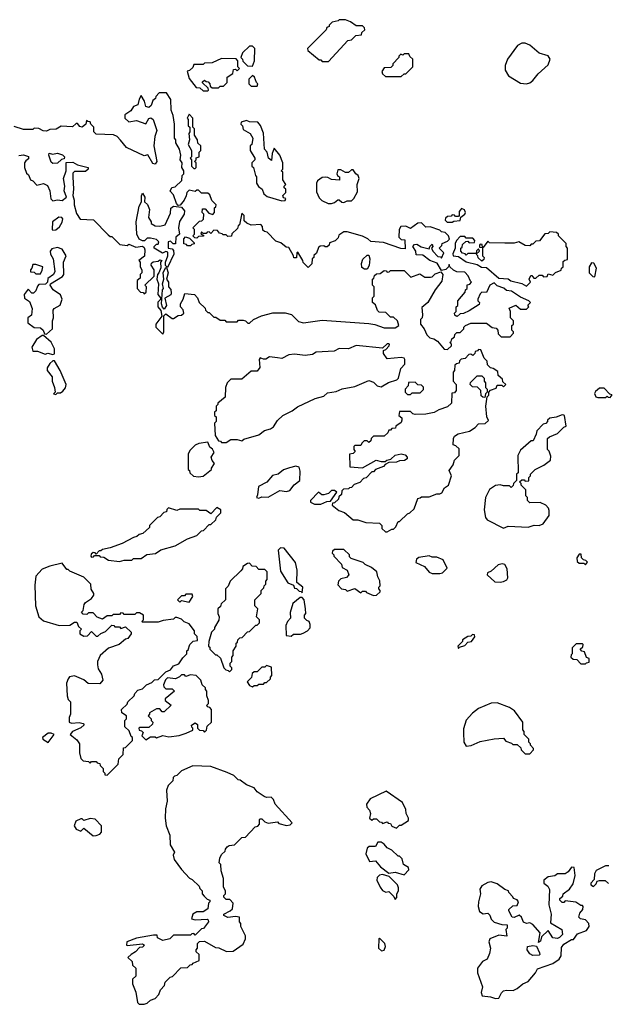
# Model space of a CAD drawing. Extents: x 2386423 to 2568864, y 578392 to 761999.
# Tile 73 of 256: x 2516571 to 2520360, y 593492 to 599850. Entities that reach past the tile are written whole.
import ezdxf

# ---------------------------------------------------------------- set-up
doc = ezdxf.new("R2010")
doc.units = 0

msp = doc.modelspace()

# ---------------------------------------------------------------- linework, layer by layer
at = {"layer": '0CON05XD'}
for points in [[(2518565, 599580), (2518690, 599715), (2518715, 599720), (2518743, 599747), (2518778.3, 599751.7), (2518781.7, 599768.3), (2518800, 599785), (2518798.3, 599798.3), (2518785, 599810), (2518745, 599810), (2518707, 599837), (2518675, 599850), (2518635, 599850), (2518627, 599843), (2518590, 599835), (2518570, 599815), (2518570, 599805), (2518555, 599800), (2518550, 599785), (2518430, 599665), (2518431.7, 599651.7), (2518505, 599590), (2518515, 599590), (2518525, 599580), (2518565, 599580)], [(2518075, 599550), (2518087.5, 599585), (2518090, 599665), (2518075, 599680), (2518055, 599680), (2518010, 599635), (2518000, 599605), (2518010, 599595), (2518011.7, 599581.7), (2518041.7, 599551.7), (2518075, 599550)], [(2519845, 599436.7), (2519865, 599443.3), (2519885, 599456.7), (2519920.5, 599499.5), (2519985, 599557.5), (2519996.7, 599595), (2519985, 599617.5), (2519925, 599633.3), (2519866.1, 599686.1), (2519835, 599697.5), (2519815, 599697.5), (2519787, 599683), (2519722.5, 599595), (2519707.5, 599555), (2519707.5, 599525), (2519727, 599487), (2519805, 599440), (2519845, 599436.7)], [(2517785, 599390), (2517790, 599395), (2517788.3, 599408.3), (2517751.7, 599441.7), (2517751.7, 599448.3), (2517765, 599460), (2517775, 599450), (2517788.3, 599448.3), (2517800, 599435), (2517801.7, 599421.7), (2517815, 599410), (2517855, 599410), (2517865, 599420), (2517888.3, 599421.7), (2517910, 599445), (2517911.7, 599478.3), (2517948.3, 599501.7), (2517951.7, 599528.3), (2517965, 599530), (2517975, 599520), (2517990, 599535), (2517980, 599545), (2517980, 599585), (2517968.3, 599598.3), (2517875, 599600), (2517815, 599572.5), (2517765, 599570), (2517755, 599560), (2517695, 599560), (2517688.3, 599541.7), (2517668.3, 599521.7), (2517651.7, 599518.3), (2517665, 599470), (2517711.7, 599411.7), (2517735, 599410), (2517755, 599390), (2517785, 599390)], [(2519035, 599482.5), (2519055, 599500), (2519065, 599500), (2519110, 599545), (2519110, 599595), (2519091.7, 599611.7), (2519085, 599630), (2519055, 599630), (2519045, 599620), (2519031.7, 599628.3), (2519020, 599615), (2519020, 599605), (2518980, 599565), (2518980, 599555), (2518968.3, 599541.7), (2518925, 599540), (2518910, 599515), (2518915, 599500), (2518933, 599483), (2519035, 599482.5)], [(2518105, 599420), (2518110, 599435), (2518100, 599445), (2518088.3, 599478.3), (2518075, 599490), (2518050, 599465), (2518050, 599435), (2518065, 599420), (2518105, 599420)], [(2519335, 597720), (2519360, 597745), (2519360, 597755), (2519350, 597765), (2519358.3, 597771.7), (2519361.7, 597788.3), (2519378.3, 597801.7), (2519381.7, 597818.3), (2519395, 597830), (2519415, 597830), (2519440, 597855), (2519440, 597865), (2519450, 597875), (2519485, 597890), (2519585, 597890), (2519621.7, 597861.7), (2519648.3, 597858.3), (2519660, 597845), (2519661.7, 597821.7), (2519681.7, 597801.7), (2519738.3, 597801.7), (2519760, 597825), (2519760, 597835), (2519750, 597845), (2519750, 597875), (2519760, 597885), (2519760, 597905), (2519740, 597925), (2519740, 597965), (2519731.7, 597988.3), (2519775, 598007.5), (2519805, 597980), (2519845, 597980), (2519860, 597995), (2519853, 598007), (2519870, 598025), (2519860, 598035), (2519805, 598057.5), (2519747, 598097), (2519715, 598102.5), (2519697, 598117), (2519655, 598132.5), (2519635, 598150), (2519607.5, 598135), (2519585, 598087.5), (2519555, 598090), (2519545, 598080), (2519530, 598045), (2519530, 598035), (2519540, 598025), (2519538.3, 598011.7), (2519475, 597970), (2519437, 597953), (2519415, 597950), (2519397, 597933), (2519390, 597935), (2519381.7, 597941.7), (2519380, 597955), (2519390, 597965), (2519390, 597995), (2519400, 598005), (2519400, 598035), (2519448.3, 598091.7), (2519450, 598105), (2519460, 598115), (2519461.7, 598138.3), (2519478.3, 598141.7), (2519490, 598155), (2519481.7, 598161.7), (2519467, 598197), (2519445, 598220), (2519395, 598222.5), (2519373, 598233), (2519350, 598255), (2519345, 598270), (2519340, 598255), (2519322.5, 598237.5), (2519295, 598230), (2519268.3, 598278.3), (2519220, 598295), (2519175, 598330), (2519131.7, 598331.7), (2519130, 598355), (2519110, 598385), (2519121.7, 598398.3), (2519135, 598400), (2519163, 598383), (2519215, 598370), (2519220, 598385), (2519235, 598400), (2519240, 598385), (2519230, 598375), (2519240, 598355), (2519271.7, 598321.7), (2519288.3, 598318.3), (2519295, 598310), (2519310, 598345), (2519280, 598375), (2519298.3, 598391.7), (2519300, 598405), (2519335, 598420), (2519346.4, 598433.6), (2519340, 598455), (2519320, 598475), (2519295, 598480), (2519285, 598490), (2519221.7, 598511.7), (2519195, 598510), (2519165, 598537.5), (2519143, 598537), (2519095, 598502.5), (2519065, 598517.5), (2519032.5, 598515), (2519022.5, 598495), (2519020, 598445), (2519035, 598430), (2519058.3, 598428.3), (2519060, 598370), (2519033, 598373), (2518921.7, 598411.7), (2518838.3, 598418.3), (2518820, 598435), (2518785, 598452.5), (2518685, 598480), (2518665, 598480), (2518631.7, 598458.3), (2518628.3, 598441.7), (2518608.3, 598421.7), (2518571.7, 598408.3), (2518570, 598395), (2518557, 598383), (2518543, 598383), (2518535, 598390), (2518511.7, 598388.3), (2518501.7, 598378.3), (2518488.3, 598341.7), (2518471.7, 598328.3), (2518470, 598315), (2518460, 598305), (2518457, 598273), (2518435, 598250), (2518401.7, 598281.7), (2518400, 598295), (2518368.3, 598348.3), (2518360, 598345), (2518358.3, 598311.7), (2518341.7, 598311.7), (2518340, 598325), (2518308.3, 598378.3), (2518291.7, 598381.7), (2518258.3, 598408.3), (2518225, 598420), (2518168.3, 598478.3), (2518151.7, 598481.7), (2518141.7, 598491.7), (2518140, 598515), (2518128.3, 598528.3), (2518065, 598522.5), (2518037, 598537), (2518021.7, 598551.7), (2518020, 598585), (2518005, 598600), (2517990, 598525), (2517981.7, 598518.3), (2517978.3, 598501.7), (2517941.7, 598468.3), (2517938.3, 598451.7), (2517915, 598450), (2517905, 598460), (2517885, 598460), (2517878.3, 598468.3), (2517861.7, 598471.7), (2517848.3, 598488.3), (2517825, 598490), (2517805, 598470), (2517795, 598480), (2517781.7, 598478.3), (2517775, 598470), (2517755, 598470), (2517745, 598480), (2517740, 598465), (2517758.3, 598458.3), (2517758.3, 598451.7), (2517725, 598450), (2517715, 598440), (2517701.7, 598441.7), (2517690, 598455), (2517700, 598465), (2517700, 598495), (2517690, 598505), (2517731.7, 598548.3), (2517748.3, 598551.7), (2517758.3, 598561.7), (2517760, 598595), (2517750, 598605), (2517751.7, 598628.3), (2517768.3, 598628.3), (2517791.7, 598601.7), (2517818.3, 598591.7), (2517830, 598605), (2517830, 598635), (2517838.3, 598641.7), (2517840, 598655), (2517811.7, 598681.7), (2517798.3, 598718.3), (2517785, 598730), (2517745, 598730), (2517725, 598750), (2517715, 598750), (2517705, 598740), (2517665, 598750), (2517650, 598735), (2517647, 598713), (2517632.5, 598685), (2517608.3, 598651.7), (2517595, 598650), (2517583, 598663), (2517565, 598720), (2517543, 598743), (2517553.6, 598766.4), (2517575, 598770), (2517618.3, 598811.7), (2517620, 598845), (2517630, 598855), (2517630, 598875), (2517617.5, 598895), (2517620, 598925), (2517607.5, 598945), (2517612.5, 598975), (2517602.5, 599015), (2517580, 599055), (2517580, 599075), (2517570, 599085), (2517570, 599175), (2517561.7, 599231.7), (2517550, 599265), (2517547.5, 599335), (2517518.3, 599378.3), (2517471.7, 599378.3), (2517450, 599355), (2517448.3, 599341.7), (2517431.7, 599328.3), (2517420, 599295), (2517405, 599282.5), (2517385, 599290), (2517377.5, 599325), (2517355, 599360), (2517343, 599337), (2517335, 599300), (2517305, 599290), (2517288.3, 599261.7), (2517250, 599235), (2517250, 599215), (2517275, 599190), (2517325, 599200), (2517385, 599177.5), (2517405, 599212.5), (2517417, 599217), (2517432.5, 599205), (2517457.5, 599135), (2517443.8, 599095), (2517437.5, 599035), (2517456.2, 598935), (2517445, 598917.5), (2517431.7, 598921.7), (2517398.3, 598978.3), (2517375, 598970), (2517260, 599025), (2517223, 599073), (2517200, 599095), (2517177, 599107), (2517065, 599110), (2517050, 599125), (2517050, 599155), (2517030, 599175), (2517025, 599190), (2517011.7, 599191.7), (2517001.7, 599198.3), (2516997.5, 599175), (2516975, 599156.2), (2516959.3, 599159.3), (2516945, 599180), (2516935, 599180), (2516911.7, 599158.3), (2516838.3, 599161.7), (2516807, 599143), (2516765, 599140), (2516745, 599130), (2516723, 599133), (2516695, 599147.5), (2516665, 599150), (2516655, 599140), (2516595, 599140), (2516535, 599160)], [(2517705, 598890), (2517710, 598895), (2517710, 598925), (2517700, 598935), (2517710, 598945), (2517711.7, 598958.3), (2517730, 598965), (2517730, 598995), (2517740, 599005), (2517740, 599035), (2517721.7, 599051.7), (2517720, 599075), (2517700, 599105), (2517700, 599145), (2517690, 599155), (2517690, 599215), (2517665, 599240), (2517652.5, 599215), (2517660, 599205), (2517660, 599165), (2517670, 599155), (2517670, 599125), (2517662.5, 599115), (2517667.5, 599075), (2517660, 599045), (2517680, 599005), (2517680, 598965), (2517672.5, 598955), (2517680, 598945), (2517680, 598905), (2517695, 598890), (2517705, 598890)], [(2518265, 598680), (2518285, 598682.5), (2518290, 598695), (2518275, 598700), (2518270, 598715), (2518290, 598735), (2518290, 598755), (2518280, 598765), (2518280, 598775), (2518290, 598785), (2518270, 598815), (2518270, 598865), (2518260, 598875), (2518270, 598885), (2518270, 598925), (2518250, 598975), (2518215, 599020), (2518202.5, 598985), (2518198.3, 598941.7), (2518177.5, 598955), (2518170, 598995), (2518152.5, 599015), (2518146.4, 599116.4), (2518127, 599167), (2518108.3, 599188.3), (2518055, 599190), (2518035, 599200), (2518001.7, 599188.3), (2518000, 599175), (2518010, 599165), (2518015, 599140), (2518060, 599115), (2518077.5, 599085), (2518070, 599045), (2518060, 599035), (2518060, 599005), (2518090, 598955), (2518090, 598945), (2518070, 598925), (2518070, 598905), (2518080, 598895), (2518093, 598843), (2518100, 598835), (2518100, 598795), (2518113.6, 598773.6), (2518137.5, 598755), (2518147.5, 598725), (2518169.3, 598709.3), (2518265, 598680)], [(2516565, 598972.5), (2516595, 598977.5), (2516627, 598967), (2516628.3, 598951.7), (2516610.7, 598939.3), (2516602.5, 598925), (2516602.5, 598895), (2516615, 598860), (2516628.3, 598848.3), (2516640, 598815), (2516655, 598810), (2516681.7, 598781.7), (2516725, 598792.5), (2516749.5, 598779.6), (2516766.2, 598745), (2516773, 598693), (2516785, 598680), (2516815, 598687.5), (2516845, 598682.5), (2516873.3, 598705), (2516859.2, 598745), (2516862.5, 598775), (2516853.8, 598825), (2516870, 598875), (2516871.7, 598928.3), (2516915, 598930), (2516943.6, 598913.6), (2517012.5, 598895), (2517013.3, 598885), (2516995, 598868.8), (2516925, 598870), (2516915, 598860), (2516913.3, 598835), (2516917.5, 598755), (2516913.3, 598715), (2516922.5, 598685), (2516923.6, 598653.6), (2516938.3, 598598.3), (2516961.7, 598561.7), (2517048.3, 598558.3), (2517141.7, 598461.7), (2517155, 598450), (2517165, 598450), (2517218.3, 598398.3), (2517265, 598392.5), (2517275, 598400), (2517321.7, 598381.7), (2517365, 598387.5), (2517375, 598380), (2517380, 598365), (2517377, 598323), (2517340, 598295), (2517350, 598285), (2517350, 598255), (2517360, 598235), (2517360, 598215), (2517350, 598205), (2517348.3, 598181.7), (2517330, 598165), (2517330, 598115), (2517351.7, 598091.7), (2517368.3, 598088.3), (2517375, 598080), (2517388.3, 598091.7), (2517390, 598125), (2517380, 598135), (2517440, 598195), (2517440, 598235), (2517420, 598265), (2517421.7, 598278.3), (2517433, 598287), (2517465, 598290), (2517475, 598300), (2517490, 598295), (2517480, 598285), (2517481.7, 598248.3), (2517470, 598215), (2517460, 598205), (2517457.5, 598175), (2517467.5, 598145), (2517462.5, 598075), (2517480, 598055), (2517478.3, 598041.7), (2517463, 598027), (2517463, 597997), (2517481.7, 597971.7), (2517490, 597935), (2517450, 597885), (2517450, 597865), (2517495, 597820), (2517502.5, 597835), (2517501.7, 597938.3), (2517515, 597950), (2517555, 597920), (2517565, 597920), (2517595, 597940), (2517617, 597943), (2517630, 597955), (2517627, 597977), (2517610, 597995), (2517610, 598015), (2517627.5, 598045), (2517638.3, 598081.7), (2517700, 598075), (2517720, 598055), (2517730, 598025), (2517768.3, 597988.3), (2517770, 597975), (2517785, 597960), (2517795, 597960), (2517825, 597930), (2517838.3, 597928.3), (2517865, 597910), (2517895, 597910), (2517905, 597900), (2517975, 597900), (2517985, 597910), (2518015, 597910), (2518030, 597905), (2518045, 597890), (2518055, 597890), (2518080, 597915), (2518131.7, 597938.3)], [(2516785, 598922.5), (2516775, 598930), (2516760, 598975), (2516761.7, 598988.3), (2516782.5, 598982.5), (2516815, 598987.5), (2516847, 598977), (2516860, 598965), (2516858.3, 598951.7), (2516841.7, 598948.3), (2516815, 598923.3), (2516785, 598922.5)], [(2518585, 598662.5), (2518605, 598670), (2518625, 598687.5), (2518635, 598687.5), (2518651.7, 598671.7), (2518665, 598670), (2518685, 598680), (2518715, 598680), (2518730, 598695), (2518751.7, 598738.3), (2518750, 598785), (2518762.5, 598825), (2518757.5, 598845), (2518742.5, 598855), (2518725, 598880), (2518715, 598880), (2518695, 598862.5), (2518675, 598862.5), (2518645, 598880), (2518625, 598880), (2518620, 598855), (2518625, 598840), (2518637.5, 598835), (2518637, 598813), (2518585, 598817.5), (2518561.7, 598831.7), (2518545, 598832.5), (2518525, 598830), (2518495, 598810), (2518487.5, 598795), (2518488.3, 598738.3), (2518505, 598700), (2518523, 598683), (2518563, 598663), (2518585, 598662.5)], [(2517525, 598250), (2517512.5, 598262.5), (2517512.5, 598285), (2517527.5, 598325), (2517528.3, 598348.3), (2517515, 598352.5), (2517493, 598343), (2517440, 598375), (2517440, 598385), (2517455, 598400), (2517465, 598400), (2517470, 598415), (2517455, 598430), (2517415, 598440), (2517395, 598440), (2517377, 598423), (2517365, 598422.5), (2517343.6, 598433.6), (2517327.5, 598465), (2517322.5, 598545), (2517343.3, 598645), (2517357.5, 598675), (2517357, 598713), (2517365, 598730), (2517378.8, 598705), (2517377.5, 598675), (2517395.8, 598655.8), (2517410, 598625), (2517403, 598573), (2517420, 598545), (2517420, 598535), (2517445, 598520), (2517475, 598517.5), (2517510, 598525), (2517545, 598600), (2517547.5, 598632.5), (2517563.9, 598646.1), (2517615, 598640), (2517636.4, 598616.4), (2517632.5, 598595), (2517603, 598547), (2517597.5, 598505), (2517602.5, 598465), (2517580, 598445), (2517577, 598403), (2517561.7, 598401.7), (2517545, 598420), (2517530, 598415), (2517530, 598375), (2517555, 598370), (2517565, 598360), (2517567.5, 598335), (2517525, 598250)], [(2519331.7, 598541.7), (2519365, 598542.5), (2519375, 598550), (2519416.4, 598553.6), (2519420, 598575), (2519446.7, 598595), (2519450, 598605), (2519443, 598623), (2519425, 598630), (2519417, 598623), (2519408.3, 598611.7), (2519410, 598585), (2519405, 598580), (2519385, 598580), (2519378.3, 598588.3), (2519365, 598590), (2519358.3, 598581.7), (2519335, 598580), (2519321.7, 598568.3), (2519320, 598555), (2519331.7, 598541.7)], [(2516785, 598490), (2516805, 598492.5), (2516828.3, 598511.7), (2516845, 598542.5), (2516850, 598565), (2516843.6, 598573.6), (2516824.1, 598575.9), (2516782.5, 598545), (2516780, 598495), (2516785, 598490)], [(2517675, 598390), (2517655, 598390), (2517648.3, 598398.3), (2517631.7, 598401.7), (2517630, 598435), (2517641.7, 598448.3), (2517668.3, 598438.3), (2517698.3, 598408.3), (2517698.3, 598401.7), (2517681.7, 598398.3), (2517675, 598390)], [(2519845, 598130), (2519870, 598155), (2519862.5, 598175), (2519871.7, 598198.3), (2519878.3, 598198.3), (2519891.7, 598181.7), (2519905, 598180), (2519925, 598200), (2519945, 598200), (2519955, 598190), (2519978.3, 598191.7), (2519985, 598210), (2520015, 598200), (2520031.7, 598218.3), (2520068.3, 598231.7), (2520070, 598245), (2520080, 598255), (2520081.7, 598288.3), (2520091.7, 598298.3), (2520108.3, 598301.7), (2520110, 598375), (2520100, 598385), (2520100, 598405), (2520050, 598455), (2520050, 598465), (2520037, 598477), (2519995, 598480), (2519985, 598470), (2519963, 598467), (2519928.3, 598421.7), (2519905, 598420), (2519885, 598400), (2519875, 598400), (2519865, 598390), (2519835, 598392.5), (2519795, 598416.2), (2519765, 598407.5), (2519705, 598407.5), (2519605, 598410), (2519595, 598420), (2519565, 598380), (2519560, 598380), (2519558.3, 598398.3), (2519545, 598400), (2519540, 598395), (2519541.7, 598381.7), (2519560, 598380), (2519560, 598325), (2519570, 598315), (2519568.3, 598301.7), (2519555, 598290), (2519531.7, 598311.7), (2519530, 598325), (2519520, 598335), (2519540, 598355), (2519535, 598370), (2519521.7, 598358.3), (2519520, 598340), (2519465, 598340), (2519455, 598330), (2519448.3, 598338.3), (2519431.7, 598341.7), (2519420, 598355), (2519420, 598375), (2519428.3, 598381.7), (2519431.7, 598398.3), (2519451.7, 598418.3), (2519465, 598420), (2519475, 598410), (2519508.3, 598411.7), (2519510, 598425), (2519498.3, 598438.3), (2519455, 598440), (2519445, 598450), (2519415, 598450), (2519392.5, 598425), (2519382.5, 598405), (2519382.5, 598375), (2519368.3, 598338.3), (2519370, 598325), (2519405, 598320), (2519455, 598287.5), (2519525, 598270), (2519553, 598253), (2519585, 598250), (2519665, 598180), (2519725, 598176.7), (2519743, 598163), (2519815, 598147.5), (2519845, 598130)], [(2516745, 597820), (2516783.8, 597855), (2516783.8, 597905), (2516790, 597925), (2516787.5, 597975), (2516792.5, 597985), (2516832.4, 598007.6), (2516844.3, 598045), (2516833.4, 598073.4), (2516786.2, 598105), (2516767.5, 598135), (2516770, 598145), (2516847.6, 598192.4), (2516856.2, 598205), (2516853.6, 598285), (2516870.8, 598325), (2516845, 598367.5), (2516815, 598380), (2516779.3, 598370.7), (2516766.7, 598355), (2516770, 598335), (2516788, 598305), (2516797.5, 598225), (2516790, 598205), (2516751.7, 598178.3), (2516750, 598155), (2516738.3, 598141.7), (2516695, 598140), (2516685, 598130), (2516675, 598100), (2516660, 598085), (2516650, 598085), (2516625, 598110), (2516600, 598075), (2516601.7, 598051.7), (2516635, 598030), (2516652.5, 597985), (2516647, 597943), (2516622.5, 597925), (2516623, 597893), (2516665, 597862.5), (2516705, 597860), (2516722.5, 597845), (2516731.7, 597821.7), (2516745, 597820)], [(2518798.3, 598238.3), (2518780.7, 598250.7), (2518777.5, 598275), (2518787, 598303), (2518815, 598330), (2518825, 598330), (2518832.5, 598305), (2518827, 598263), (2518815, 598240), (2518798.3, 598238.3)], [(2516705, 598210), (2516717, 598233), (2516720, 598255), (2516675, 598270), (2516655, 598270), (2516650, 598245), (2516640, 598235), (2516641.7, 598221.7), (2516665, 598220), (2516675, 598210), (2516705, 598210)], [(2517505, 597980), (2517493, 597993), (2517487.5, 598015), (2517492.5, 598105), (2517500, 598115), (2517492.5, 598145), (2517502.5, 598175), (2517497.5, 598215), (2517511.7, 598248.3), (2517520, 598250), (2517528.8, 598215), (2517520, 598175), (2517532.5, 598155), (2517532.5, 598125), (2517547, 598107), (2517550, 598085), (2517546.4, 598073.6), (2517508.3, 598051.7), (2517520, 598005), (2517505, 597980)], [(2520285, 598190), (2520295.9, 598245.9), (2520278.3, 598278.3), (2520265, 598280), (2520250, 598255), (2520250, 598215), (2520271.7, 598191.7), (2520285, 598190)], [(2518131.7, 597938.3), (2518205, 597957.5), (2518285, 597957.5), (2518327, 597947), (2518371.7, 597901.7), (2518405, 597892.5), (2518525, 597910), (2518825, 597887.5), (2518865, 597882.5), (2518925, 597860), (2518995, 597860), (2519020, 597875), (2519010, 597905), (2518985, 597930), (2518965, 597930), (2518935, 597960), (2518891.7, 597961.7), (2518881.7, 597971.7), (2518868.3, 598008.3), (2518850, 598025), (2518850, 598055), (2518860, 598065), (2518860, 598125), (2518850, 598135), (2518850, 598175), (2518858.3, 598181.7), (2518861.7, 598198.3), (2518875, 598210), (2518898.3, 598211.7), (2518925, 598230), (2518938.3, 598228.3), (2518945, 598220), (2518958.3, 598221.7), (2518965, 598230), (2519055, 598230), (2519097, 598187), (2519155, 598210), (2519188.3, 598188.3), (2519225, 598187.5), (2519235, 598190), (2519255, 598210), (2519291.7, 598221.7), (2519303.8, 598203.8), (2519298.3, 598161.7), (2519253.3, 598105), (2519206.2, 598023.8), (2519168.3, 597991.7), (2519172.5, 597945), (2519170, 597925), (2519160, 597915), (2519160, 597885), (2519182.5, 597855), (2519200, 597815), (2519220, 597795), (2519245, 597790), (2519270, 597775), (2519311.7, 597721.7), (2519335, 597720)], [(2516785, 597687.5), (2516795, 597692.5), (2516796.2, 597725), (2516775, 597767.5), (2516725, 597810), (2516715, 597810), (2516680, 597785), (2516650, 597735), (2516655, 597710), (2516685, 597710), (2516735, 597690), (2516753.3, 597696.7), (2516785, 597687.5)], [(2517905, 597120), (2517935, 597140), (2517975, 597140), (2518005, 597130), (2518018.3, 597141.7), (2518115, 597170), (2518153, 597197), (2518191.7, 597208.3), (2518209.3, 597220.7), (2518237, 597263), (2518270, 597295), (2518330, 597325), (2518365, 597350), (2518480, 597405), (2518535, 597420), (2518558.3, 597441.7), (2518615, 597450), (2518653, 597467), (2518735, 597482.5), (2518825, 597520), (2518855, 597510), (2518880, 597485), (2518905, 597480), (2518953.3, 597506.7), (2519006, 597524), (2519017.5, 597535), (2519032.5, 597597.5), (2519058.8, 597625), (2519058.8, 597655), (2519053.6, 597663.6), (2519035, 597668), (2518945, 597660), (2518920, 597695), (2518920, 597715), (2518935, 597720), (2518957.5, 597745), (2518960, 597755), (2518955, 597757.5), (2518945, 597757.5), (2518915, 597730), (2518745, 597746.7), (2518695, 597725.8), (2518635, 597726.7), (2518601.2, 597708.8), (2518485, 597702.5), (2518461.7, 597688.3), (2518415, 597682.5), (2518345, 597690), (2518310, 597685), (2518265, 597662.5), (2518235, 597666.7), (2518185, 597672.5), (2518161.7, 597658.3), (2518145, 597657.5), (2518123, 597667), (2518117.5, 597655), (2518122.5, 597605), (2518105, 597580), (2518065, 597580), (2518005, 597530), (2517935, 597530), (2517910, 597505), (2517900, 597475), (2517897, 597413), (2517850, 597375), (2517850, 597365), (2517840, 597355), (2517840, 597325), (2517830, 597315), (2517830, 597295), (2517840, 597285), (2517840, 597255), (2517830, 597245), (2517832.5, 597165), (2517855, 597130), (2517868.3, 597128.3), (2517875, 597120), (2517905, 597120)], [(2518945, 596542.5), (2518975, 596560), (2518985, 596560), (2519000, 596575), (2519015, 596610), (2519025, 596610), (2519075, 596660), (2519090, 596665), (2519118.3, 596691.7), (2519141.7, 596758.3), (2519158.3, 596761.7), (2519165, 596770), (2519215, 596770), (2519265, 596787.5), (2519285, 596787.5), (2519297.5, 596795), (2519313.6, 596826.4), (2519340, 596845), (2519358.8, 596905), (2519345, 596940), (2519370, 596975), (2519380, 597005), (2519410, 597035), (2519408.3, 597078.3), (2519388.3, 597098.3), (2519370, 597105), (2519372.5, 597145), (2519379.3, 597160.7), (2519403.6, 597176.4), (2519475.9, 597194.1), (2519513, 597217), (2519535, 597240), (2519577, 597243), (2519598.3, 597261.7), (2519587.5, 597285), (2519582.5, 597355), (2519590, 597415), (2519600, 597425), (2519600, 597445), (2519611.7, 597458.3), (2519648.3, 597471.7), (2519655, 597490), (2519685, 597490), (2519695, 597480), (2519710, 597495), (2519691.7, 597511.7), (2519688.3, 597528.3), (2519661.7, 597551.7), (2519658.3, 597578.3), (2519628.3, 597598.3), (2519611.7, 597601.7), (2519591.7, 597621.7), (2519590, 597645), (2519570, 597665), (2519548.3, 597718.3), (2519535, 597720), (2519528.3, 597711.7), (2519511.7, 597708.3), (2519510, 597695), (2519498.3, 597681.7), (2519485, 597690), (2519471.7, 597688.3), (2519448.3, 597661.7), (2519421.7, 597658.3), (2519411.7, 597648.3), (2519408.3, 597631.7), (2519391.7, 597628.3), (2519381.7, 597618.3), (2519380, 597585), (2519370, 597575), (2519370, 597515), (2519390, 597495), (2519390, 597455), (2519378.3, 597441.7), (2519361.7, 597438.3), (2519360, 597375), (2519335, 597350), (2519278.3, 597331.7), (2519247, 597313), (2519195, 597302.5), (2519125, 597300), (2519110, 597305), (2519095, 597320), (2519025, 597320), (2519020, 597295), (2519038.3, 597278.3), (2519040, 597265), (2519035, 597250), (2519000, 597225), (2518998.3, 597211.7), (2518975, 597210), (2518965, 597200), (2518955, 597200), (2518948.3, 597181.7), (2518925, 597160), (2518855, 597160), (2518840, 597145), (2518838.3, 597131.7), (2518825, 597120), (2518815, 597130), (2518795, 597130), (2518780, 597115), (2518775, 597100), (2518735, 597100), (2518730, 597095), (2518730, 597075), (2518738.3, 597061.7), (2518725, 597050), (2518700, 597045), (2518703, 596963), (2518785, 596957.5), (2518873.6, 597006.4), (2518905, 596997.5), (2518931.7, 596998.3), (2518943, 597007), (2518968.3, 597011.7), (2518995, 597037.5), (2519033.9, 597046.1), (2519060.5, 597040.4), (2519073.3, 597025), (2519072.5, 597015), (2519056.4, 597003.6), (2519025, 597002.5), (2519005, 596992.5), (2518955, 596990), (2518931.7, 596978.3), (2518920, 596965), (2518870, 596945), (2518855, 596930), (2518845, 596930), (2518808.3, 596891.7), (2518791.7, 596888.3), (2518768.3, 596861.7), (2518731.7, 596848.3), (2518715, 596830), (2518701.7, 596828.3), (2518695, 596820), (2518661.7, 596818.3), (2518651.7, 596808.3), (2518650, 596785), (2518631.7, 596768.3), (2518630, 596755), (2518605, 596730), (2518591.7, 596728.3), (2518590, 596715), (2518631.7, 596681.7), (2518668.3, 596668.3), (2518725, 596620), (2518755, 596620), (2518807, 596603), (2518895, 596600), (2518910, 596585), (2518910, 596565), (2518933, 596543), (2518945, 596542.5)], [(2516805, 597430), (2516815, 597440), (2516835, 597440), (2516849.3, 597450.7), (2516866.2, 597473.8), (2516872, 597495), (2516832.5, 597585), (2516796.4, 597646.4), (2516785, 597647.5), (2516765, 597630), (2516748.3, 597601.7), (2516747.5, 597585), (2516780, 597545), (2516780, 597515), (2516796.7, 597475), (2516800, 597445), (2516790, 597435), (2516805, 597430)], [(2519575, 597410), (2519561.7, 597411.7), (2519551.7, 597421.7), (2519550, 597455), (2519528.3, 597478.3), (2519495, 597480), (2519480, 597495), (2519481.7, 597508.3), (2519525, 597550), (2519555, 597550), (2519570, 597535), (2519570, 597515), (2519580, 597505), (2519580, 597475), (2519590, 597465), (2519590, 597445), (2519580, 597435), (2519575, 597410)], [(2519095, 597430), (2519105, 597440), (2519158.3, 597441.7), (2519178.3, 597461.7), (2519178.3, 597478.3), (2519165, 597490), (2519141.7, 597491.7), (2519125, 597510), (2519081.7, 597508.3), (2519080, 597485), (2519060, 597465), (2519060, 597445), (2519075, 597430), (2519095, 597430)], [(2520385, 597410), (2520398.3, 597428.3), (2520381.7, 597431.7), (2520345, 597470), (2520315, 597470), (2520290.5, 597449.6), (2520283.9, 597436.1), (2520292.5, 597415), (2520305, 597410), (2520355, 597410), (2520365, 597420), (2520371.7, 597411.7), (2520385, 597410)], [(2519695, 596567.5), (2519725, 596580), (2519855, 596573.8), (2519893.9, 596586.1), (2519925.9, 596584.1), (2519952.5, 596595), (2519991.7, 596648.3), (2519991.7, 596681.7), (2519987, 596697), (2519970, 596715), (2519931.7, 596731.7), (2519865, 596730), (2519850, 596745), (2519850, 596765), (2519840, 596775), (2519840, 596815), (2519810, 596845), (2519810, 596855), (2519800, 596865), (2519815, 596880), (2519828.3, 596878.3), (2519835, 596870), (2519858.3, 596871.7), (2519860, 596895), (2519870, 596905), (2519870, 596915), (2519900, 596945), (2519957, 596973), (2520000, 597005), (2520001.7, 597031.7), (2519990, 597065), (2519980, 597075), (2519980, 597145), (2519993, 597157), (2520045, 597177.5), (2520085, 597220), (2520100, 597225), (2520090, 597295), (2520085, 597296.7), (2520075, 597298.8), (2520035, 597282.5), (2519995, 597276.7), (2519980, 597265), (2519980, 597255), (2519968.3, 597241.7), (2519951.7, 597238.3), (2519910, 597195), (2519907, 597173), (2519888.3, 597131.7), (2519875, 597130), (2519805, 597070), (2519787.5, 597035), (2519790, 596925), (2519780, 596915), (2519780, 596875), (2519760, 596855), (2519758.3, 596841.7), (2519745, 596830), (2519735, 596840), (2519695, 596840), (2519675, 596847.5), (2519645, 596842.5), (2519605, 596817.5), (2519578.8, 596765), (2519571.2, 596685), (2519580, 596635), (2519591.2, 596621.2), (2519695, 596567.5)], [(2517725, 596897.5), (2517755, 596902.5), (2517810, 596945), (2517810, 596955), (2517830, 596985), (2517813, 597003), (2517807.5, 597025), (2517827.5, 597055), (2517816.4, 597076.4), (2517800, 597090), (2517785, 597122.5), (2517727, 597113), (2517705, 597102.5), (2517670.7, 597069.3), (2517660, 597045), (2517660, 596945), (2517668.3, 596938.3), (2517670, 596925), (2517693, 596903), (2517725, 596897.5)], [(2518115, 596760), (2518135, 596770), (2518175, 596767.5), (2518250.7, 596809.3), (2518295, 596803.3), (2518315, 596810), (2518343.6, 596846.4), (2518380, 596875), (2518382.5, 596935), (2518375, 596960), (2518355, 596966.7), (2518313.6, 596956.4), (2518275, 596942.5), (2518240, 596915), (2518203.9, 596906.1), (2518166.4, 596863.6), (2518112.5, 596835), (2518107.5, 596782.5), (2518100, 596765), (2518115, 596760)], [(2518515, 596722.5), (2518555, 596740), (2518578.3, 596741.7), (2518618.3, 596798.3), (2518605, 596810), (2518585, 596810), (2518565, 596790), (2518535, 596782.5), (2518523, 596783), (2518501.7, 596798.3), (2518450, 596745), (2518450, 596735), (2518475, 596722.5), (2518515, 596722.5)], [(2517215, 596352.5), (2517245, 596360), (2517295, 596360), (2517305, 596370), (2517355, 596370), (2517393, 596397), (2517447, 596403), (2517483, 596427), (2517575, 596452.5), (2517655, 596497.5), (2517715, 596520), (2517745, 596550), (2517758.3, 596551.7), (2517795, 596590), (2517805, 596590), (2517838.3, 596621.7), (2517841.7, 596638.3), (2517870, 596665), (2517870, 596685), (2517845, 596700), (2517805, 596660), (2517775, 596680), (2517735, 596680), (2517725, 596690), (2517605, 596690), (2517585, 596680), (2517531.7, 596698.3), (2517521.7, 596688.3), (2517518.3, 596671.7), (2517501.7, 596668.3), (2517475, 596640), (2517460, 596635), (2517410, 596585), (2517408.3, 596571.7), (2517367, 596533), (2517343, 596527), (2517327, 596513), (2517305, 596507.5), (2517231.7, 596468.3), (2517155, 596440), (2517105, 596430), (2517095, 596420), (2517085, 596420), (2517065, 596400), (2517058.3, 596408.3), (2517045, 596410), (2517031.7, 596398.3), (2517030, 596385), (2517035, 596380), (2517048.3, 596381.7), (2517055, 596390), (2517085, 596390), (2517091.7, 596381.7), (2517115, 596380), (2517145, 596360), (2517215, 596352.5)], [(2518395, 596150), (2518400, 596185), (2518360, 596215), (2518363.3, 596295), (2518353.3, 596345), (2518278.3, 596438.3), (2518255, 596440), (2518240, 596425), (2518255, 596290), (2518303.6, 596213.6), (2518338.3, 596198.3), (2518345, 596180), (2518358.3, 596178.3), (2518375, 596160), (2518388.3, 596158.3), (2518395, 596150)], [(2518855, 596132.5), (2518875, 596133.3), (2518900, 596155), (2518900, 596165), (2518890, 596175), (2518890, 596185), (2518900, 596195), (2518896.4, 596226.4), (2518883, 596253), (2518877.5, 596285), (2518843.6, 596313.6), (2518802.5, 596332.5), (2518790, 596345), (2518711.7, 596371.7), (2518701.7, 596381.7), (2518700, 596395), (2518665, 596430), (2518605, 596430), (2518591.7, 596418.3), (2518590, 596405), (2518600, 596395), (2518600, 596385), (2518650, 596335), (2518653.3, 596313.3), (2518686.2, 596296.2), (2518697.5, 596265), (2518681.7, 596248.3), (2518645, 596240), (2518630, 596225), (2518625, 596200), (2518650, 596175), (2518675, 596170), (2518685, 596160), (2518735, 596177.5), (2518775, 596150), (2518785, 596160), (2518805, 596160), (2518811.7, 596151.7), (2518855, 596132.5)], [(2520225, 596330), (2520238.3, 596348.3), (2520228.3, 596358.3), (2520211.7, 596361.7), (2520200, 596375), (2520198.3, 596398.3), (2520185, 596400), (2520170, 596375), (2520171.7, 596351.7), (2520185, 596340), (2520215, 596340), (2520225, 596330)], [(2517135, 594972.5), (2517207, 595043), (2517211.7, 595078.3), (2517240, 595105), (2517241.7, 595148.3), (2517255, 595150), (2517300, 595195), (2517300, 595215), (2517291.7, 595221.7), (2517278.3, 595258.3), (2517250, 595285), (2517250, 595325), (2517260, 595335), (2517260, 595355), (2517230, 595375), (2517227.5, 595395), (2517265, 595430), (2517270, 595445), (2517310, 595485), (2517315, 595500), (2517335, 595520), (2517365, 595530), (2517390, 595555), (2517425, 595570), (2517441.7, 595588.3), (2517465, 595590), (2517515, 595640), (2517545, 595652.5), (2517565, 595677.5), (2517599.3, 595690.7), (2517625, 595730), (2517650, 595755), (2517650, 595775), (2517658.3, 595781.7), (2517670, 595815), (2517691.7, 595838.3), (2517718.3, 595841.7), (2517717, 595867), (2517700, 595885), (2517700, 595905), (2517665, 595950), (2517633, 595963), (2517615, 595980), (2517585, 595990), (2517575, 595990), (2517565, 595980), (2517498.3, 595971.7), (2517465, 595960), (2517365, 595960), (2517360, 595965), (2517370, 595975), (2517370, 596005), (2517345, 596020), (2517325, 596020), (2517315, 596010), (2517245, 596010), (2517238.3, 596018.3), (2517225, 596020), (2517215, 596010), (2517175, 596010), (2517165, 596000), (2517135, 596000), (2517105, 595980), (2517071.7, 595991.7), (2517045, 596020), (2517015, 596020), (2517005, 596010), (2516981.7, 596011.7), (2516970, 596025), (2516980, 596035), (2516987.5, 596075), (2516995, 596086.7), (2517035, 596112.5), (2517050, 596135), (2517050, 596145), (2517033, 596173), (2517030, 596205), (2516985, 596250), (2516895, 596290), (2516885, 596300), (2516875, 596300), (2516845, 596340), (2516765, 596322.5), (2516715, 596302.5), (2516675, 596257.5), (2516669.2, 596199.2), (2516673.1, 596065), (2516694.2, 595995), (2516725, 595968.8), (2516825, 595937.5), (2516895, 595940), (2516925, 595960), (2516940, 595960), (2516951.7, 595931.7), (2516970, 595915), (2516960, 595905), (2516960, 595885), (2516985, 595870), (2517008.3, 595871.7), (2517035, 595900), (2517065, 595870), (2517075, 595870), (2517095, 595887.5), (2517125, 595900), (2517165, 595940), (2517178.3, 595938.3), (2517185, 595930), (2517215, 595930), (2517225, 595920), (2517255, 595930), (2517290, 595895), (2517290, 595885), (2517270, 595855), (2517255, 595850), (2517213.3, 595816.7), (2517145, 595792.5), (2517090, 595745), (2517073.6, 595706.4), (2517072.5, 595685), (2517078.3, 595658.3), (2517100, 595625), (2517107.5, 595585), (2517088.3, 595561.7), (2517013.6, 595563.6), (2516985, 595587.5), (2516925, 595612.5), (2516893.6, 595606.4), (2516883.3, 595595), (2516873.8, 595565), (2516876.7, 595485), (2516885, 595460), (2516900, 595445), (2516900, 595365), (2516890, 595345), (2516890, 595315), (2516905, 595307.5), (2516955, 595311.4), (2516980, 595305), (2516987, 595297), (2516965, 595277.1), (2516911.2, 595255), (2516897.5, 595235), (2516939.3, 595199.3), (2516957.5, 595175), (2516957, 595117), (2516965, 595080), (2516980, 595065), (2517015, 595060), (2517025, 595050), (2517035, 595060), (2517065, 595060), (2517071.7, 595051.7), (2517088.3, 595048.3), (2517090, 595035), (2517110, 595015), (2517110, 594995), (2517120, 594985), (2517120, 594975), (2517135, 594972.5)], [(2517925, 595640), (2517940, 595655), (2517940, 595665), (2517930, 595675), (2517930, 595695), (2517940, 595705), (2517940, 595735), (2517950, 595745), (2517950, 595775), (2517970, 595805), (2517970, 595825), (2517978.3, 595831.7), (2517980, 595845), (2517991.7, 595858.3), (2518008.3, 595861.7), (2518041.7, 595898.3), (2518055, 595900), (2518095, 595940), (2518105, 595940), (2518120, 595955), (2518120, 595975), (2518100, 595995), (2518110, 596045), (2518090, 596065), (2518090, 596105), (2518130, 596145), (2518130, 596165), (2518148.3, 596181.7), (2518150, 596195), (2518160, 596205), (2518160, 596225), (2518170, 596235), (2518170, 596285), (2518155, 596300), (2518115, 596300), (2518098.3, 596318.3), (2518071.7, 596321.7), (2518055, 596340), (2518041.7, 596338.3), (2518011.7, 596318.3), (2518010, 596305), (2517998.3, 596291.7), (2517930, 596225), (2517918.3, 596191.7), (2517900, 596175), (2517900, 596105), (2517871.7, 596078.3), (2517868.3, 596061.7), (2517850, 596045), (2517850, 596015), (2517860, 595995), (2517857, 595973), (2517830, 595925), (2517830, 595915), (2517810, 595895), (2517792.5, 595835), (2517790, 595805), (2517798.3, 595798.3), (2517800, 595785), (2517835, 595750), (2517845, 595750), (2517868.3, 595728.3), (2517890, 595665), (2517901.7, 595651.7), (2517918.3, 595648.3), (2517925, 595640)], [(2519235, 596273.3), (2519285, 596273.8), (2519300.7, 596279.3), (2519331.7, 596308.3), (2519305, 596362.5), (2519265, 596380), (2519235, 596380), (2519215, 596387.5), (2519148.3, 596378.3), (2519133, 596367), (2519130, 596345), (2519185, 596320), (2519215, 596282.5), (2519235, 596273.3)], [(2519675, 596217.5), (2519695, 596223.3), (2519716.4, 596233.6), (2519723, 596247), (2519720, 596305), (2519705, 596333.3), (2519686.1, 596336.1), (2519660.5, 596329.6), (2519615, 596290), (2519591.7, 596278.3), (2519590, 596265), (2519639.3, 596219.3), (2519675, 596217.5)], [(2517665, 596090), (2517690, 596125), (2517685, 596140), (2517645, 596140), (2517635, 596130), (2517615, 596130), (2517590, 596105), (2517605, 596090), (2517615, 596100), (2517665, 596090)], [(2518325, 595870), (2518338.3, 595881.7), (2518385, 595882.5), (2518401.7, 595888.3), (2518430, 595905), (2518446.4, 595923.6), (2518447.5, 595945), (2518440, 595965), (2518425, 595970), (2518410, 595985), (2518410, 596005), (2518420, 596015), (2518417.5, 596045), (2518407.5, 596105), (2518395, 596120), (2518381.7, 596118.3), (2518335, 596080), (2518318.3, 596021.7), (2518320, 595985), (2518300, 595965), (2518290.7, 595939.3), (2518293, 595873), (2518325, 595870)], [(2519405, 595790), (2519411.7, 595798.3), (2519445, 595810), (2519465, 595830), (2519490, 595835), (2519510, 595865), (2519508.3, 595878.3), (2519495, 595880), (2519485, 595870), (2519465, 595867.5), (2519430, 595845), (2519430, 595835), (2519400, 595805), (2519405, 595790)], [(2520225, 595690), (2520231.7, 595698.3), (2520248.3, 595701.7), (2520250, 595725), (2520231.7, 595731.7), (2520218.3, 595768.3), (2520201.7, 595771.7), (2520190, 595785), (2520208.3, 595801.7), (2520210, 595815), (2520205, 595820), (2520165, 595820), (2520140, 595795), (2520140, 595755), (2520131.7, 595748.3), (2520130, 595735), (2520145, 595720), (2520168.3, 595718.3), (2520195, 595690), (2520225, 595690)], [(2518075, 595542.5), (2518085, 595550), (2518105, 595550), (2518115, 595560), (2518145, 595560), (2518155, 595570), (2518165, 595570), (2518190, 595595), (2518190, 595605), (2518200, 595615), (2518198.3, 595668.3), (2518165, 595680), (2518155, 595670), (2518135, 595670), (2518105, 595640), (2518085, 595640), (2518071.7, 595628.3), (2518068.3, 595601.7), (2518040, 595575), (2518055, 595550), (2518075, 595542.5)], [(2517385, 595200), (2517415, 595220), (2517445, 595220), (2517455, 595212.5), (2517495, 595227.5), (2517535, 595220), (2517601.7, 595228.3), (2517647, 595243), (2517688.3, 595261.7), (2517690, 595275), (2517681.7, 595281.7), (2517680, 595295), (2517705, 595310), (2517718.3, 595298.3), (2517720, 595275), (2517731.7, 595261.7), (2517755, 595260), (2517765, 595250), (2517778.3, 595261.7), (2517781.7, 595288.3), (2517810, 595315), (2517810, 595395), (2517798.3, 595408.3), (2517783, 595413), (2517780, 595425), (2517790, 595435), (2517790, 595455), (2517780, 595485), (2517780, 595515), (2517770, 595525), (2517770, 595535), (2517750, 595555), (2517740, 595585), (2517710, 595615), (2517675, 595620), (2517645, 595610), (2517635, 595620), (2517615, 595620), (2517603.6, 595606.4), (2517577, 595593), (2517525, 595600), (2517511.7, 595588.3), (2517500, 595555), (2517501.7, 595541.7), (2517515, 595530), (2517555, 595530), (2517570, 595515), (2517510, 595465), (2517510, 595455), (2517550, 595425), (2517505, 595380), (2517491.7, 595381.7), (2517475, 595400), (2517455, 595400), (2517410, 595375), (2517410, 595365), (2517400, 595355), (2517420, 595335), (2517420, 595325), (2517430, 595315), (2517428.3, 595301.7), (2517405, 595280), (2517345, 595280), (2517340, 595275), (2517341.7, 595261.7), (2517358.3, 595258.3), (2517368.3, 595248.3), (2517360, 595225), (2517385, 595200)], [(2519865, 595110), (2519890, 595135), (2519890, 595145), (2519870, 595165), (2519870, 595175), (2519860, 595185), (2519860, 595205), (2519830, 595235), (2519830, 595255), (2519820, 595265), (2519820, 595315), (2519766.4, 595386.4), (2519735, 595410), (2519655, 595440), (2519615, 595437.5), (2519535, 595402.5), (2519495, 595372.5), (2519453.9, 595326.1), (2519438.3, 595271.7), (2519437.5, 595245), (2519440, 595185), (2519455, 595160), (2519487, 595163), (2519545, 595190), (2519635, 595207.5), (2519695, 595210), (2519711.7, 595191.7), (2519748.3, 595178.3), (2519755, 595170), (2519785, 595170), (2519808.3, 595148.3), (2519810, 595135), (2519835, 595110), (2519865, 595110)], [(2516755, 595183.8), (2516792.5, 595235), (2516775, 595244), (2516755, 595244), (2516717.5, 595215), (2516720, 595205), (2516755, 595183.8)], [(2517375, 593492.5), (2517395, 593500), (2517415, 593520), (2517445, 593530), (2517470, 593555), (2517480, 593585), (2517507, 593613), (2517510, 593635), (2517541.7, 593668.3), (2517558.3, 593671.7), (2517611.7, 593728.3), (2517655, 593730), (2517671.7, 593748.3), (2517685, 593750), (2517691.7, 593758.3), (2517730, 593775), (2517730, 593815), (2517711.7, 593831.7), (2517710, 593845), (2517720, 593855), (2517720, 593885), (2517731.7, 593898.3), (2517765, 593900), (2517835, 593860), (2517857, 593857), (2517907, 593833), (2517950, 593835), (2518015, 593880), (2518030, 593915), (2518030, 593935), (2518000, 593995), (2518000, 594015), (2517990, 594025), (2517990, 594055), (2517965, 594060), (2517915, 594052.5), (2517890, 594065), (2517890, 594075), (2517930, 594095), (2517945, 594110), (2517950, 594145), (2517928.3, 594168.3), (2517905, 594170), (2517890, 594185), (2517890, 594195), (2517900, 594205), (2517900, 594225), (2517888.3, 594248.3), (2517887.5, 594305), (2517872.5, 594355), (2517870, 594395), (2517860, 594405), (2517863, 594437), (2517875, 594460), (2517898.3, 594481.7), (2517900, 594495), (2517911.7, 594508.3), (2517923, 594517), (2517958.3, 594521.7), (2518005, 594570), (2518028.3, 594571.7), (2518091.7, 594638.3), (2518108.3, 594641.7), (2518120, 594655), (2518120, 594685), (2518125, 594690), (2518135, 594690), (2518155, 594670), (2518175, 594662.5), (2518235, 594670), (2518245, 594660), (2518295, 594647.5), (2518318.3, 594651.7), (2518330, 594665), (2518220, 594785), (2518210, 594815), (2518195, 594830), (2518165, 594827.5), (2518150, 594835), (2518103.6, 594863.6), (2518085, 594890), (2518035, 594910), (2517995, 594940), (2517981.7, 594941.7), (2517955, 594970), (2517911.7, 594988.3), (2517805, 595027.5), (2517688.3, 595031.7), (2517615, 595000), (2517585, 594970), (2517570, 594965), (2517563, 594957), (2517560, 594935), (2517530, 594905), (2517520, 594875), (2517522.5, 594805), (2517512.5, 594755), (2517510, 594695), (2517517.5, 594645), (2517540, 594585), (2517543, 594523), (2517570, 594475), (2517562.5, 594455), (2517568.3, 594428.3), (2517615, 594362.5), (2517667, 594307), (2517685, 594297.5), (2517730, 594255), (2517735, 594240), (2517750, 594225), (2517750, 594205), (2517761.7, 594191.7), (2517781.7, 594171.7), (2517800, 594165), (2517800, 594155), (2517790, 594145), (2517785, 594110), (2517755, 594090), (2517715, 594090), (2517690, 594075), (2517680, 594045), (2517705, 594037.5), (2517781.7, 594041.7), (2517788.3, 594038.3), (2517790, 594025), (2517758.3, 593981.7), (2517745, 593980), (2517705, 593940), (2517695, 593950), (2517681.7, 593948.3), (2517675, 593940), (2517565, 593940), (2517540, 593915), (2517495, 593903.8), (2517461.7, 593921.7), (2517458.3, 593938.3), (2517435, 593940), (2517325, 593920), (2517263.6, 593896.4), (2517260, 593875), (2517265, 593872.5), (2517365, 593882.5), (2517377.5, 593875), (2517365, 593862.5), (2517345, 593860), (2517319.3, 593830.7), (2517290, 593815), (2517270, 593795), (2517298.3, 593768.3), (2517300, 593745), (2517320, 593725), (2517320, 593675), (2517300, 593655), (2517300, 593625), (2517321.7, 593571.7), (2517332.5, 593505), (2517343, 593493), (2517375, 593492.5)], [(2519005, 594630), (2519025, 594650), (2519035, 594650), (2519081.7, 594678.3), (2519082.5, 594695), (2519067.5, 594725), (2519065, 594750), (2519042.5, 594795), (2518937.7, 594867.7), (2518835, 594820), (2518810, 594785), (2518812.5, 594765), (2518830, 594745), (2518837.5, 594725), (2518830, 594695), (2518845, 594682.5), (2518855, 594690), (2518875, 594690), (2518895, 594670), (2518908.3, 594668.3), (2518915, 594660), (2518945, 594670), (2518951.7, 594661.7), (2518965, 594660), (2518975, 594642.5), (2519005, 594630)], [(2517045, 594580), (2517065, 594582.5), (2517088.3, 594591.7), (2517100, 594605), (2517100, 594645), (2517058.3, 594688.3), (2517025, 594692.5), (2516985, 594680), (2516975, 594690), (2516965, 594690), (2516932.5, 594675), (2516922.5, 594645), (2516935, 594622.5), (2516965, 594610), (2516985, 594630), (2517045, 594580)], [(2519055, 594327.5), (2519085, 594360), (2519082.5, 594375), (2519050, 594395), (2519041.7, 594431.7), (2519025, 594450), (2519015, 594450), (2518975, 594487.5), (2518943.6, 594503.6), (2518925, 594527.5), (2518905, 594540), (2518885, 594540), (2518868.3, 594511.7), (2518828.3, 594511.7), (2518815, 594500), (2518807.5, 594465), (2518830, 594415), (2518868.3, 594418.3), (2518900.7, 594380.7), (2518955, 594340), (2518995, 594346.7), (2519055, 594327.5)], [(2519645, 593530), (2519665, 593532.5), (2519682.7, 593567.3), (2519695, 593578.8), (2519715, 593584.2), (2519757.7, 593582.3), (2519785, 593593.8), (2519820, 593625), (2519855, 593638.8), (2519903.3, 593695), (2519915, 593722.5), (2520013.3, 593756.7), (2520055, 593783.3), (2520068.8, 593805), (2520071.2, 593858.8), (2520085, 593880), (2520135, 593910), (2520148.3, 593911.7), (2520173, 593947), (2520231.2, 593968.8), (2520250, 593995), (2520247.5, 594015), (2520225, 594037.5), (2520194.1, 594044.1), (2520183.3, 594055), (2520189.3, 594080.7), (2520207.5, 594105), (2520210, 594125), (2520205, 594130), (2520195, 594130), (2520163, 594153), (2520095, 594160), (2520085, 594150), (2520075, 594150), (2520060, 594165), (2520060, 594175), (2520078.3, 594191.7), (2520080, 594205), (2520123, 594237), (2520145, 594270), (2520158.8, 594325), (2520152.5, 594375), (2520135, 594377.5), (2520112.6, 594347.4), (2520095, 594335.6), (2520045, 594335.6), (2520027.5, 594322.5), (2519984.1, 594315.9), (2519956.7, 594295), (2519956.7, 594275), (2519982.5, 594255), (2519993, 594233), (2519988.8, 594135), (2520002.5, 594075), (2519998.3, 594018.3), (2520072.5, 593975), (2520077, 593943), (2520056.7, 593923.3), (2520045, 593917.5), (2520015, 593922.5), (2519985, 593970), (2519941.7, 593928.3), (2519935, 593900), (2519921.7, 593891.7), (2519932.5, 593955), (2519885, 594007.5), (2519865, 594017.5), (2519845, 594013.3), (2519825, 594022.5), (2519812.5, 594055), (2519797, 594067), (2519765, 594052.5), (2519752.5, 594055), (2519730, 594095), (2519730, 594105), (2519755, 594127.5), (2519785, 594130), (2519792.5, 594155), (2519785, 594167.5), (2519760, 594175), (2519757, 594187), (2519730, 594215), (2519727.5, 594225), (2519703.9, 594233.9), (2519655, 594271.2), (2519617, 594283), (2519595, 594278.8), (2519555, 594257.5), (2519542.5, 594235), (2519547.5, 594205), (2519533.6, 594153.6), (2519532.5, 594125), (2519541.7, 594091.7), (2519565, 594077.5), (2519595, 594080), (2519607, 594067), (2519615, 594042.5), (2519635, 594023.8), (2519685, 594007.5), (2519720, 594005), (2519720, 593985), (2519710, 593975), (2519718.3, 593931.7), (2519665, 593940), (2519607.5, 593915), (2519600, 593895), (2519612.5, 593855), (2519605, 593820), (2519590, 593785), (2519560.7, 593769.3), (2519527.5, 593725), (2519527.5, 593695), (2519560, 593605), (2519551.2, 593568.8), (2519557, 593547), (2519611.7, 593541.7), (2519645, 593530)], [(2520375, 594387.5), (2520355, 594387.5), (2520293.6, 594356.4), (2520282.5, 594335), (2520281.7, 594298.3), (2520260, 594275), (2520260, 594265), (2520277, 594253), (2520295, 594270), (2520301.7, 594288.3), (2520315, 594292.5), (2520351.7, 594291.7), (2520373, 594273)], [(2518995, 594170), (2519007, 594183), (2519007.5, 594205), (2519016.7, 594225), (2519017.5, 594245), (2519010, 594265), (2518958.3, 594318.3), (2518915, 594330), (2518893.9, 594326.1), (2518879.3, 594310.7), (2518876.7, 594295), (2518899.3, 594249.3), (2518915, 594227.5), (2518935, 594217.5), (2518955, 594220), (2518988.3, 594188.3), (2518995, 594170)], [(2518908.3, 593838.3), (2518925, 593842.5), (2518932.5, 593865), (2518930, 593885), (2518895, 593920), (2518890, 593915), (2518887.5, 593855), (2518908.3, 593838.3)], [(2519885, 593807.5), (2519865, 593817.5), (2519847.5, 593845), (2519850, 593865), (2519885, 593872.5), (2519908.3, 593868.3), (2519927.5, 593825), (2519930, 593815), (2519925, 593810), (2519885, 593807.5)]]:
    msp.add_lwpolyline(points, dxfattribs=at)

doc.saveas('drawing.dxf')
